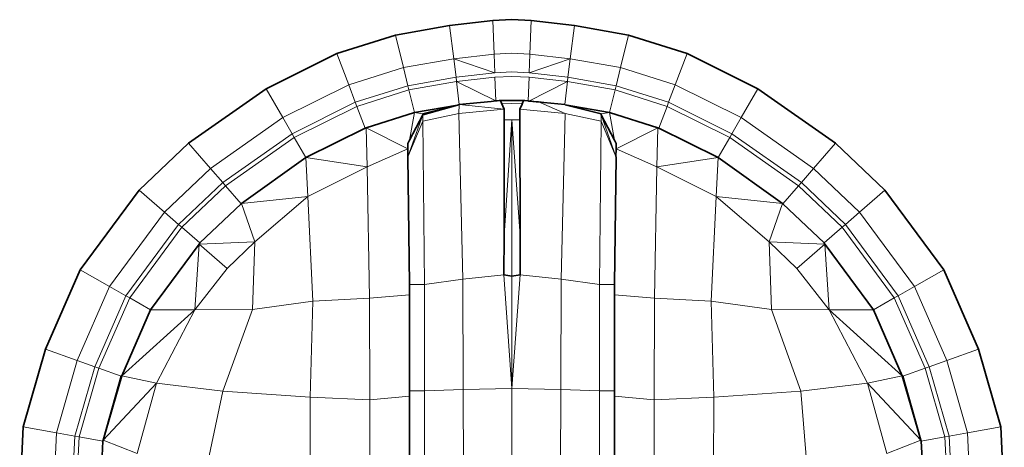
# Model space of a CAD drawing. Header units: inches. Extents: x 0 to 12.9, y 0 to 8.3.
# Tile 21 of 33: x 4.9486 to 5.1575, y 6.4944 to 6.5851. Entities that reach past the tile are written whole.
import ezdxf

# ---------------------------------------------------------------- set-up
doc = ezdxf.new("R2010")
doc.units = ezdxf.units.IN
doc.header["$MEASUREMENT"] = 0

# ---------------------------------------------------------------- blocks, each defined once
blk = doc.blocks.new('MODEL_0')
at = {"lineweight": 0}
for p, q in [((5.03978, 6.5839), (5.02834, 6.58189)), ((5.02834, 6.58189), (5.03978, 6.5839)), ((5.04897, 6.58499), (5.03978, 6.5839)), ((5.03978, 6.5839), (5.04897, 6.58499)), ((5.03978, 6.5839), (5.04069, 6.57684)), ((5.04069, 6.57684), (5.03978, 6.5839)), ((5.05306, 6.58515), (5.04897, 6.58499)), ((5.04897, 6.58499), (5.04926, 6.57785)), ((5.05715, 6.58499), (5.05306, 6.58515)), ((5.05687, 6.57785), (5.05715, 6.58499)), ((5.06633, 6.5839), (5.05715, 6.58499)), ((5.05715, 6.58499), (5.06633, 6.5839)), ((5.06543, 6.57684), (5.06633, 6.5839)), ((5.06633, 6.5839), (5.06543, 6.57684)), ((5.07778, 6.58189), (5.06633, 6.5839)), ((5.06633, 6.5839), (5.07778, 6.58189)), ((5.02834, 6.58189), (5.01589, 6.57795)), ((5.01589, 6.57795), (5.02834, 6.58189)), ((5.02834, 6.58189), (5.03002, 6.57497)), ((5.03002, 6.57497), (5.02834, 6.58189)), ((5.0761, 6.57497), (5.07778, 6.58189)), ((5.07778, 6.58189), (5.0761, 6.57497)), ((5.09022, 6.57795), (5.07778, 6.58189)), ((5.07778, 6.58189), (5.09022, 6.57795)), ((5.01589, 6.57795), (5.00089, 6.5705)), ((5.00089, 6.5705), (5.01589, 6.57795)), ((5.01589, 6.57795), (5.01842, 6.57129)), ((5.01842, 6.57129), (5.01589, 6.57795)), ((5.04069, 6.57684), (5.04926, 6.57785)), ((5.04926, 6.57785), (5.04069, 6.57684)), ((5.04926, 6.57785), (5.0494, 6.5739)), ((5.05671, 6.5739), (5.05687, 6.57785)), ((5.05687, 6.57785), (5.06543, 6.57684)), ((5.06543, 6.57684), (5.05687, 6.57785)), ((5.0877, 6.57129), (5.09022, 6.57795)), ((5.09022, 6.57795), (5.0877, 6.57129)), ((5.10523, 6.5705), (5.09022, 6.57795)), ((5.09022, 6.57795), (5.10523, 6.5705)), ((5.03002, 6.57497), (5.04069, 6.57684)), ((5.04069, 6.57684), (5.03002, 6.57497)), ((5.04069, 6.57684), (5.04119, 6.57293)), ((5.04119, 6.57293), (5.04069, 6.57684)), ((5.04069, 6.57684), (5.0494, 6.5739)), ((5.0494, 6.5739), (5.04069, 6.57684)), ((5.05671, 6.5739), (5.06543, 6.57684)), ((5.06543, 6.57684), (5.05671, 6.5739)), ((5.06493, 6.57293), (5.06543, 6.57684)), ((5.06543, 6.57684), (5.06493, 6.57293)), ((5.06543, 6.57684), (5.0761, 6.57497)), ((5.0761, 6.57497), (5.06543, 6.57684)), ((5.01842, 6.57129), (5.03002, 6.57497)), ((5.03002, 6.57497), (5.01842, 6.57129)), ((5.03002, 6.57497), (5.03096, 6.57113)), ((5.03096, 6.57113), (5.03002, 6.57497)), ((5.0494, 6.5739), (5.04119, 6.57293)), ((5.06493, 6.57293), (5.05671, 6.5739)), ((5.07517, 6.57113), (5.0761, 6.57497)), ((5.0761, 6.57497), (5.07517, 6.57113)), ((5.0761, 6.57497), (5.0877, 6.57129)), ((5.0877, 6.57129), (5.0761, 6.57497)), ((5.00444, 6.56435), (5.01842, 6.57129)), ((5.01842, 6.57129), (5.00444, 6.56435)), ((5.01842, 6.57129), (5.01982, 6.56761)), ((5.01982, 6.56761), (5.01842, 6.57129)), ((5.03096, 6.57113), (5.04119, 6.57293)), ((5.04119, 6.57293), (5.03096, 6.57113)), ((5.03117, 6.57023), (5.0413, 6.57201)), ((5.0413, 6.57201), (5.03117, 6.57023)), ((5.04119, 6.57293), (5.0413, 6.57201)), ((5.0413, 6.57201), (5.04945, 6.57297)), ((5.0413, 6.57201), (5.04187, 6.56712)), ((5.04187, 6.56712), (5.0413, 6.57201)), ((5.0413, 6.57201), (5.04963, 6.5679)), ((5.04963, 6.5679), (5.0413, 6.57201)), ((5.04945, 6.57297), (5.04963, 6.5679)), ((5.05648, 6.5679), (5.05668, 6.57297)), ((5.06482, 6.57201), (5.05664, 6.56788)), ((5.05664, 6.56788), (5.06482, 6.57201)), ((5.05668, 6.57297), (5.06482, 6.57201)), ((5.06425, 6.56712), (5.06482, 6.57201)), ((5.06482, 6.57201), (5.06425, 6.56712)), ((5.06482, 6.57201), (5.06493, 6.57293)), ((5.06482, 6.57201), (5.07495, 6.57023)), ((5.07495, 6.57023), (5.06482, 6.57201)), ((5.06493, 6.57293), (5.07517, 6.57113)), ((5.07517, 6.57113), (5.06493, 6.57293)), ((5.08629, 6.56761), (5.0877, 6.57129)), ((5.0877, 6.57129), (5.08629, 6.56761)), ((5.0877, 6.57129), (5.10169, 6.56435)), ((5.10169, 6.56435), (5.0877, 6.57129)), ((5.00089, 6.5705), (4.98442, 6.55891)), ((4.98442, 6.55891), (5.00089, 6.5705)), ((5.00089, 6.5705), (5.00444, 6.56435)), ((5.00444, 6.56435), (5.00089, 6.5705)), ((5.01982, 6.56761), (5.03096, 6.57113)), ((5.03096, 6.57113), (5.01982, 6.56761)), ((5.02015, 6.56674), (5.03117, 6.57023)), ((5.03117, 6.57023), (5.02015, 6.56674)), ((5.03096, 6.57113), (5.03117, 6.57023)), ((5.03117, 6.57023), (5.03096, 6.57113)), ((5.03117, 6.57023), (5.03237, 6.56543)), ((5.03237, 6.56543), (5.03117, 6.57023)), ((5.07375, 6.56543), (5.07495, 6.57023)), ((5.07495, 6.57023), (5.07375, 6.56543)), ((5.07495, 6.57023), (5.07517, 6.57113)), ((5.07517, 6.57113), (5.07495, 6.57023)), ((5.07495, 6.57023), (5.08597, 6.56674)), ((5.08597, 6.56674), (5.07495, 6.57023)), ((5.07517, 6.57113), (5.08629, 6.56761)), ((5.08629, 6.56761), (5.07517, 6.57113)), ((5.10169, 6.56435), (5.10523, 6.5705)), ((5.10523, 6.5705), (5.10169, 6.56435)), ((5.1217, 6.55891), (5.10523, 6.5705)), ((5.10523, 6.5705), (5.1217, 6.55891)), ((5.0064, 6.56094), (5.01982, 6.56761)), ((5.01982, 6.56761), (5.0064, 6.56094)), ((5.01982, 6.56761), (5.02015, 6.56674)), ((5.02015, 6.56674), (5.01982, 6.56761)), ((5.04187, 6.56712), (5.0415, 6.56701)), ((5.04179, 6.56524), (5.04187, 6.56712)), ((5.04187, 6.56712), (5.04862, 6.5678)), ((5.04862, 6.5678), (5.04187, 6.56712)), ((5.04187, 6.56712), (5.05139, 6.56613)), ((5.05139, 6.56613), (5.04187, 6.56712)), ((5.04862, 6.5678), (5.04963, 6.5679)), ((5.04963, 6.5679), (5.04862, 6.5678)), ((5.04963, 6.5679), (5.04973, 6.56791)), ((5.04973, 6.56791), (5.04992, 6.56793)), ((5.04992, 6.56793), (5.05036, 6.56798)), ((5.05036, 6.56798), (5.05061, 6.56799)), ((5.05061, 6.56799), (5.05084, 6.56743)), ((5.05084, 6.56743), (5.05139, 6.56613)), ((5.05473, 6.56613), (5.05519, 6.56723)), ((5.05519, 6.56723), (5.05528, 6.56743)), ((5.05528, 6.56743), (5.05551, 6.568)), ((5.05551, 6.568), (5.05563, 6.56799)), ((5.05563, 6.56799), (5.05576, 6.56798)), ((5.05576, 6.56798), (5.05648, 6.5679)), ((5.05648, 6.5679), (5.05664, 6.56788)), ((5.05664, 6.56788), (5.05648, 6.5679)), ((5.05664, 6.56788), (5.05698, 6.56785)), ((5.05698, 6.56785), (5.05664, 6.56788)), ((5.05698, 6.56785), (5.05719, 6.56783)), ((5.05719, 6.56783), (5.05698, 6.56785)), ((5.05719, 6.56783), (5.05749, 6.5678)), ((5.05749, 6.5678), (5.05719, 6.56783)), ((5.05749, 6.5678), (5.05772, 6.56777)), ((5.05772, 6.56777), (5.05749, 6.5678)), ((5.05772, 6.56777), (5.05816, 6.56773)), ((5.05816, 6.56773), (5.05772, 6.56777)), ((5.05816, 6.56773), (5.05867, 6.56768)), ((5.05867, 6.56768), (5.05816, 6.56773)), ((5.05867, 6.56768), (5.06433, 6.56524)), ((5.05985, 6.56756), (5.05867, 6.56768)), ((5.06425, 6.56712), (5.05985, 6.56756)), ((5.06437, 6.56709), (5.06425, 6.56712)), ((5.08597, 6.56674), (5.08629, 6.56761)), ((5.08629, 6.56761), (5.08597, 6.56674)), ((5.08629, 6.56761), (5.09971, 6.56094)), ((5.09971, 6.56094), (5.08629, 6.56761)), ((5.00687, 6.56014), (5.02015, 6.56674)), ((5.02015, 6.56674), (5.00687, 6.56014)), ((5.02015, 6.56674), (5.02191, 6.56211)), ((5.02191, 6.56211), (5.02015, 6.56674)), ((5.03237, 6.56543), (5.02211, 6.56221)), ((5.02211, 6.56221), (5.03237, 6.56543)), ((5.03237, 6.56543), (5.03131, 6.55955)), ((5.03237, 6.56543), (5.0415, 6.56701)), ((5.0415, 6.56701), (5.03237, 6.56543)), ((5.03412, 6.56519), (5.03237, 6.56543)), ((5.0415, 6.56701), (5.03412, 6.56519)), ((5.03412, 6.56359), (5.04179, 6.56524)), ((5.04179, 6.56524), (5.05139, 6.56613)), ((5.05139, 6.56613), (5.04179, 6.56524)), ((5.04264, 6.53007), (5.04179, 6.56524)), ((5.04179, 6.56524), (5.04264, 6.53007)), ((5.05139, 6.56613), (5.05139, 6.56401)), ((5.05473, 6.56387), (5.05473, 6.56613)), ((5.05473, 6.56613), (5.06433, 6.56524)), ((5.06433, 6.56524), (5.05473, 6.56613)), ((5.06433, 6.56524), (5.06349, 6.53007)), ((5.06349, 6.53007), (5.06433, 6.56524)), ((5.06433, 6.56524), (5.072, 6.56359)), ((5.072, 6.56519), (5.06437, 6.56709)), ((5.06437, 6.56709), (5.07375, 6.56543)), ((5.07375, 6.56543), (5.06437, 6.56709)), ((5.07375, 6.56543), (5.072, 6.56519)), ((5.08401, 6.56221), (5.07375, 6.56543)), ((5.07375, 6.56543), (5.08401, 6.56221)), ((5.0748, 6.55957), (5.07375, 6.56543)), ((5.08421, 6.56211), (5.08597, 6.56674)), ((5.08597, 6.56674), (5.08421, 6.56211)), ((5.08597, 6.56674), (5.09926, 6.56014)), ((5.09926, 6.56014), (5.08597, 6.56674)), ((4.98909, 6.55355), (5.00444, 6.56435)), ((5.00444, 6.56435), (4.98909, 6.55355)), ((5.00444, 6.56435), (5.0064, 6.56094)), ((5.0064, 6.56094), (5.00444, 6.56435)), ((5.03099, 6.55601), (5.03412, 6.56498)), ((5.03412, 6.56498), (5.03099, 6.55601)), ((5.03099, 6.55601), (5.03412, 6.56359)), ((5.03412, 6.56359), (5.03099, 6.55601)), ((5.03131, 6.55955), (5.03412, 6.56498)), ((5.03412, 6.56498), (5.03412, 6.56359)), ((5.03453, 6.52896), (5.03412, 6.56359)), ((5.03412, 6.56359), (5.03453, 6.52896)), ((5.05139, 6.56387), (5.05137, 6.53932)), ((5.05137, 6.53932), (5.05306, 6.56387)), ((5.05306, 6.56387), (5.05137, 6.53932)), ((5.05137, 6.53932), (5.05139, 6.56387)), ((5.05139, 6.56401), (5.05139, 6.56387)), ((5.05139, 6.56387), (5.05306, 6.56387)), ((5.05306, 6.53068), (5.05306, 6.56387)), ((5.05306, 6.56387), (5.05476, 6.53932)), ((5.05306, 6.56387), (5.05306, 6.53068)), ((5.05476, 6.53932), (5.05306, 6.56387)), ((5.05306, 6.56387), (5.05473, 6.56387)), ((5.05476, 6.53932), (5.05473, 6.56387)), ((5.05473, 6.56387), (5.05476, 6.53932)), ((5.072, 6.56359), (5.07159, 6.52896)), ((5.07159, 6.52896), (5.072, 6.56359)), ((5.072, 6.56359), (5.072, 6.56498)), ((5.072, 6.56498), (5.07509, 6.55614)), ((5.07509, 6.55614), (5.072, 6.56498)), ((5.072, 6.56498), (5.0748, 6.55957)), ((5.072, 6.56359), (5.07509, 6.55614)), ((5.07509, 6.55614), (5.072, 6.56359)), ((5.09971, 6.56094), (5.10169, 6.56435)), ((5.10169, 6.56435), (5.09971, 6.56094)), ((5.10169, 6.56435), (5.11704, 6.55355)), ((5.11704, 6.55355), (5.10169, 6.56435)), ((4.99169, 6.55058), (5.0064, 6.56094)), ((5.0064, 6.56094), (4.99169, 6.55058)), ((5.0064, 6.56094), (5.00687, 6.56014)), ((5.00687, 6.56014), (5.0064, 6.56094)), ((5.0093, 6.5559), (5.02191, 6.56211)), ((5.02191, 6.56211), (5.0093, 6.5559)), ((5.02191, 6.56211), (5.02211, 6.56221)), ((5.02211, 6.56221), (5.02191, 6.56211)), ((5.02233, 6.55389), (5.02211, 6.56221)), ((5.02211, 6.56221), (5.03099, 6.55773)), ((5.02211, 6.56221), (5.02233, 6.55389)), ((5.03099, 6.55773), (5.02211, 6.56221)), ((5.07514, 6.55773), (5.08401, 6.56221)), ((5.08401, 6.56221), (5.07514, 6.55773)), ((5.08401, 6.56221), (5.08379, 6.55389)), ((5.08379, 6.55389), (5.08401, 6.56221)), ((5.08401, 6.56221), (5.08421, 6.56211)), ((5.08421, 6.56211), (5.08401, 6.56221)), ((5.08421, 6.56211), (5.09682, 6.5559)), ((5.09682, 6.5559), (5.08421, 6.56211)), ((5.09926, 6.56014), (5.09971, 6.56094)), ((5.09971, 6.56094), (5.09926, 6.56014)), ((5.09971, 6.56094), (5.11445, 6.55058)), ((5.11445, 6.55058), (5.09971, 6.56094)), ((4.98442, 6.55891), (4.97397, 6.54899)), ((4.97397, 6.54899), (4.98442, 6.55891)), ((4.98442, 6.55891), (4.98909, 6.55355)), ((4.98909, 6.55355), (4.98442, 6.55891)), ((4.99227, 6.54988), (5.00687, 6.56014)), ((5.00687, 6.56014), (4.99227, 6.54988)), ((5.00687, 6.56014), (5.0093, 6.5559)), ((5.0093, 6.5559), (5.00687, 6.56014)), ((5.03131, 6.55955), (5.03098, 6.55888)), ((5.03098, 6.55888), (5.03131, 6.55955)), ((5.03098, 6.55888), (5.03099, 6.55773)), ((5.03099, 6.55773), (5.03098, 6.55888)), ((5.07514, 6.55888), (5.0748, 6.55957)), ((5.0748, 6.55957), (5.07514, 6.55888)), ((5.07514, 6.55773), (5.07514, 6.55888)), ((5.07514, 6.55888), (5.07514, 6.55773)), ((5.09682, 6.5559), (5.09926, 6.56014)), ((5.09926, 6.56014), (5.09682, 6.5559)), ((5.09926, 6.56014), (5.11384, 6.54988)), ((5.11384, 6.54988), (5.09926, 6.56014)), ((5.11704, 6.55355), (5.1217, 6.55891)), ((5.1217, 6.55891), (5.11704, 6.55355)), ((5.13215, 6.54899), (5.1217, 6.55891)), ((5.1217, 6.55891), (5.13215, 6.54899)), ((5.02233, 6.55389), (5.03099, 6.55773)), ((5.03099, 6.55773), (5.02233, 6.55389)), ((5.03099, 6.55773), (5.03099, 6.55601)), ((5.03099, 6.55601), (5.03099, 6.55773)), ((5.07509, 6.55614), (5.07514, 6.55773)), ((5.07514, 6.55773), (5.07509, 6.55614)), ((5.07514, 6.55773), (5.08379, 6.55389)), ((5.08379, 6.55389), (5.07514, 6.55773)), ((5.0093, 6.5559), (4.9957, 6.54616)), ((4.9957, 6.54616), (5.0093, 6.5559)), ((5.00976, 6.54764), (5.0093, 6.5559)), ((5.0093, 6.5559), (5.02233, 6.55389)), ((5.0093, 6.5559), (5.00976, 6.54764)), ((5.02233, 6.55389), (5.0093, 6.5559)), ((5.03099, 6.55601), (5.03131, 6.52896)), ((5.03131, 6.52896), (5.03099, 6.55601)), ((5.07481, 6.52896), (5.07513, 6.55601)), ((5.07513, 6.55601), (5.07481, 6.52896)), ((5.07513, 6.55601), (5.07509, 6.55614)), ((5.07509, 6.55614), (5.07513, 6.55601)), ((5.08379, 6.55389), (5.09682, 6.5559)), ((5.09682, 6.5559), (5.08379, 6.55389)), ((5.09682, 6.5559), (5.09637, 6.54764)), ((5.09637, 6.54764), (5.09682, 6.5559)), ((5.11043, 6.54616), (5.09682, 6.5559)), ((5.09682, 6.5559), (5.11043, 6.54616)), ((4.97935, 6.54431), (4.98909, 6.55355)), ((4.98909, 6.55355), (4.97935, 6.54431)), ((4.98909, 6.55355), (4.99169, 6.55058)), ((4.99169, 6.55058), (4.98909, 6.55355)), ((5.00976, 6.54764), (5.02233, 6.55389)), ((5.02233, 6.55389), (5.00976, 6.54764)), ((5.02284, 6.52606), (5.02233, 6.55389)), ((5.02233, 6.55389), (5.02284, 6.52606)), ((5.08379, 6.55389), (5.08328, 6.52606)), ((5.08328, 6.52606), (5.08379, 6.55389)), ((5.08379, 6.55389), (5.09637, 6.54764)), ((5.09637, 6.54764), (5.08379, 6.55389)), ((5.11445, 6.55058), (5.11704, 6.55355)), ((5.11704, 6.55355), (5.11445, 6.55058)), ((5.11704, 6.55355), (5.12678, 6.54431)), ((5.12678, 6.54431), (5.11704, 6.55355)), ((4.98234, 6.5417), (4.99169, 6.55058)), ((4.99169, 6.55058), (4.98234, 6.5417)), ((4.99169, 6.55058), (4.99198, 6.55023)), ((4.99198, 6.55023), (4.99169, 6.55058)), ((5.11384, 6.54988), (5.11445, 6.55058)), ((5.11445, 6.55058), (5.11384, 6.54988)), ((5.11445, 6.55058), (5.12379, 6.5417)), ((5.12379, 6.5417), (5.11445, 6.55058)), ((4.97397, 6.54899), (4.96147, 6.53205)), ((4.96147, 6.53205), (4.97397, 6.54899)), ((4.97397, 6.54899), (4.97935, 6.54431)), ((4.97935, 6.54431), (4.97397, 6.54899)), ((4.98302, 6.5411), (4.99227, 6.54988)), ((4.99227, 6.54988), (4.98302, 6.5411)), ((4.99198, 6.55023), (4.99227, 6.54988)), ((4.99227, 6.54988), (4.99198, 6.55023)), ((4.9956, 6.54607), (4.99227, 6.54988)), ((4.99227, 6.54988), (4.9956, 6.54607)), ((5.11384, 6.54988), (5.11052, 6.54607)), ((5.11052, 6.54607), (5.11384, 6.54988)), ((5.11384, 6.54988), (5.12309, 6.5411)), ((5.12309, 6.5411), (5.11384, 6.54988)), ((5.12678, 6.54431), (5.13215, 6.54899)), ((5.13215, 6.54899), (5.12678, 6.54431)), ((5.14465, 6.53205), (5.13215, 6.54899)), ((5.13215, 6.54899), (5.14465, 6.53205)), ((4.9957, 6.54616), (5.00976, 6.54764)), ((5.00976, 6.54764), (4.9957, 6.54616)), ((4.99852, 6.53797), (5.00976, 6.54764)), ((5.00976, 6.54764), (4.99852, 6.53797)), ((5.01079, 6.52543), (5.00976, 6.54764)), ((5.00976, 6.54764), (5.01079, 6.52543)), ((5.09534, 6.52543), (5.09637, 6.54764)), ((5.09637, 6.54764), (5.09534, 6.52543)), ((5.09637, 6.54764), (5.1076, 6.53797)), ((5.1076, 6.53797), (5.09637, 6.54764)), ((5.09637, 6.54764), (5.11043, 6.54616)), ((5.11043, 6.54616), (5.09637, 6.54764)), ((4.9677, 6.52851), (4.97935, 6.54431)), ((4.97935, 6.54431), (4.9677, 6.52851)), ((4.97935, 6.54431), (4.98234, 6.5417)), ((4.98234, 6.5417), (4.97935, 6.54431)), ((4.98685, 6.53777), (4.9956, 6.54607)), ((4.9956, 6.54607), (4.98685, 6.53777)), ((4.9956, 6.54607), (4.9957, 6.54616)), ((4.9957, 6.54616), (4.9956, 6.54607)), ((4.99852, 6.53797), (4.9957, 6.54616)), ((4.9957, 6.54616), (4.99852, 6.53797)), ((5.11043, 6.54616), (5.1076, 6.53797)), ((5.1076, 6.53797), (5.11043, 6.54616)), ((5.11043, 6.54616), (5.11052, 6.54607)), ((5.11052, 6.54607), (5.11043, 6.54616)), ((5.11052, 6.54607), (5.11928, 6.53777)), ((5.11928, 6.53777), (5.11052, 6.54607)), ((5.12379, 6.5417), (5.12678, 6.54431)), ((5.12678, 6.54431), (5.12379, 6.5417)), ((5.12678, 6.54431), (5.13842, 6.52851)), ((5.13842, 6.52851), (5.12678, 6.54431)), ((4.97115, 6.52655), (4.98234, 6.5417)), ((4.98234, 6.5417), (4.97115, 6.52655)), ((4.97196, 6.5261), (4.98302, 6.5411)), ((4.98302, 6.5411), (4.97196, 6.5261)), ((4.98234, 6.5417), (4.98268, 6.5414)), ((4.98268, 6.5414), (4.98234, 6.5417)), ((4.98268, 6.5414), (4.98302, 6.5411)), ((4.98302, 6.5411), (4.98268, 6.5414)), ((4.98302, 6.5411), (4.98685, 6.53777)), ((4.98685, 6.53777), (4.98302, 6.5411)), ((5.11928, 6.53777), (5.12309, 6.5411)), ((5.12309, 6.5411), (5.11928, 6.53777)), ((5.12309, 6.5411), (5.12379, 6.5417)), ((5.12379, 6.5417), (5.12309, 6.5411)), ((5.12309, 6.5411), (5.13416, 6.5261)), ((5.13416, 6.5261), (5.12309, 6.5411)), ((5.12379, 6.5417), (5.13497, 6.52655)), ((5.13497, 6.52655), (5.12379, 6.5417)), ((4.98667, 6.53753), (4.99852, 6.53797)), ((4.99852, 6.53797), (4.98667, 6.53753)), ((4.99263, 6.53231), (4.99852, 6.53797)), ((4.99852, 6.53797), (4.99263, 6.53231)), ((4.99799, 6.52366), (4.99852, 6.53797)), ((4.99852, 6.53797), (4.99799, 6.52366)), ((5.05137, 6.53932), (5.05136, 6.53098)), ((5.05136, 6.53098), (5.05137, 6.53932)), ((5.05476, 6.53932), (5.05477, 6.53098)), ((5.05477, 6.53098), (5.05476, 6.53932)), ((5.1076, 6.53797), (5.10813, 6.52366)), ((5.10813, 6.52366), (5.1076, 6.53797)), ((5.1076, 6.53797), (5.1135, 6.53231)), ((5.1135, 6.53231), (5.1076, 6.53797)), ((5.1076, 6.53797), (5.11946, 6.53752)), ((5.11946, 6.53752), (5.1076, 6.53797)), ((4.98667, 6.53753), (4.97639, 6.52359)), ((4.97639, 6.52359), (4.98667, 6.53753)), ((4.98578, 6.52359), (4.98667, 6.53753)), ((4.98667, 6.53753), (4.98578, 6.52359)), ((4.98667, 6.53753), (4.98685, 6.53777)), ((4.98685, 6.53777), (4.98667, 6.53753)), ((4.99263, 6.53231), (4.98667, 6.53753)), ((4.98667, 6.53753), (4.99263, 6.53231)), ((5.11946, 6.53752), (5.1135, 6.53231)), ((5.1135, 6.53231), (5.11946, 6.53752)), ((5.11928, 6.53777), (5.11946, 6.53752)), ((5.11946, 6.53752), (5.11928, 6.53777)), ((5.11946, 6.53752), (5.12034, 6.52359)), ((5.11971, 6.53717), (5.11946, 6.53752)), ((5.12034, 6.52359), (5.11946, 6.53752)), ((5.11946, 6.53752), (5.11971, 6.53717)), ((5.12974, 6.52353), (5.11971, 6.53717)), ((5.11971, 6.53717), (5.12974, 6.52353)), ((4.96147, 6.53205), (4.95407, 6.51519)), ((4.95407, 6.51519), (4.96147, 6.53205)), ((4.96147, 6.53205), (4.9677, 6.52851)), ((4.9677, 6.52851), (4.96147, 6.53205)), ((4.98578, 6.52359), (4.99263, 6.53231)), ((4.99263, 6.53231), (4.98578, 6.52359)), ((5.1135, 6.53231), (5.12034, 6.52359)), ((5.12034, 6.52359), (5.1135, 6.53231)), ((5.13842, 6.52851), (5.14465, 6.53205)), ((5.14465, 6.53205), (5.13842, 6.52851)), ((5.15206, 6.51519), (5.14465, 6.53205)), ((5.14465, 6.53205), (5.15206, 6.51519)), ((5.03453, 6.52896), (5.04264, 6.53007)), ((5.04264, 6.53007), (5.03453, 6.52896)), ((5.04264, 6.53007), (5.05136, 6.53098)), ((5.05136, 6.53098), (5.04264, 6.53007)), ((5.04271, 6.50662), (5.04264, 6.53007)), ((5.04264, 6.53007), (5.04271, 6.50662)), ((5.05306, 6.50686), (5.05136, 6.53098)), ((5.05136, 6.53098), (5.05306, 6.53068)), ((5.05136, 6.53098), (5.05306, 6.50686)), ((5.05306, 6.53068), (5.05136, 6.53098)), ((5.05306, 6.50686), (5.05477, 6.53098)), ((5.05477, 6.53098), (5.05306, 6.50686)), ((5.05306, 6.53068), (5.05477, 6.53098)), ((5.05477, 6.53098), (5.05306, 6.53068)), ((5.05306, 6.50686), (5.05306, 6.53068)), ((5.05306, 6.53068), (5.05306, 6.50686)), ((5.05477, 6.53098), (5.06349, 6.53007)), ((5.06349, 6.53007), (5.05477, 6.53098)), ((5.06341, 6.50662), (5.06349, 6.53007)), ((5.06349, 6.53007), (5.06341, 6.50662)), ((5.06349, 6.53007), (5.07159, 6.52896)), ((5.07159, 6.52896), (5.06349, 6.53007)), ((4.9608, 6.5128), (4.9677, 6.52851)), ((4.9677, 6.52851), (4.9608, 6.5128)), ((4.9677, 6.52851), (4.97115, 6.52655)), ((4.97115, 6.52655), (4.9677, 6.52851)), ((5.03131, 6.52677), (5.03131, 6.52896)), ((5.03131, 6.52896), (5.03453, 6.52896)), ((5.03131, 6.52896), (5.03131, 6.52677)), ((5.03453, 6.52896), (5.03131, 6.52896)), ((5.03453, 6.50639), (5.03453, 6.52896)), ((5.03453, 6.52896), (5.03453, 6.50639)), ((5.07159, 6.50639), (5.07159, 6.52896)), ((5.07159, 6.52896), (5.07481, 6.52896)), ((5.07159, 6.52896), (5.07159, 6.50639)), ((5.07481, 6.52896), (5.07159, 6.52896)), ((5.07481, 6.52677), (5.07481, 6.52896)), ((5.07481, 6.52896), (5.07481, 6.52677)), ((5.13497, 6.52655), (5.13842, 6.52851)), ((5.13842, 6.52851), (5.13497, 6.52655)), ((5.13842, 6.52851), (5.14533, 6.5128)), ((5.14533, 6.5128), (5.13842, 6.52851)), ((4.96453, 6.51147), (4.97115, 6.52655)), ((4.97115, 6.52655), (4.96453, 6.51147)), ((4.9654, 6.51116), (4.97196, 6.5261)), ((4.97196, 6.5261), (4.9654, 6.51116)), ((4.97115, 6.52655), (4.97196, 6.5261)), ((4.97196, 6.5261), (4.97115, 6.52655)), ((4.97196, 6.5261), (4.97639, 6.52359)), ((4.97639, 6.52359), (4.97196, 6.5261)), ((4.99799, 6.52366), (5.01079, 6.52543)), ((5.01079, 6.52543), (4.99799, 6.52366)), ((5.01026, 6.50501), (5.01079, 6.52543)), ((5.01079, 6.52543), (5.01026, 6.50501)), ((5.02284, 6.52606), (5.01079, 6.52543)), ((5.01079, 6.52543), (5.02284, 6.52606)), ((5.03131, 6.52677), (5.02284, 6.52606)), ((5.02284, 6.52606), (5.03131, 6.52677)), ((5.0229, 6.50446), (5.02284, 6.52606)), ((5.02284, 6.52606), (5.0229, 6.50446)), ((5.03131, 6.50639), (5.03131, 6.52677)), ((5.03131, 6.52677), (5.03131, 6.50639)), ((5.07481, 6.50639), (5.07481, 6.52677)), ((5.07481, 6.52677), (5.08328, 6.52606)), ((5.08328, 6.52606), (5.07481, 6.52677)), ((5.07481, 6.52677), (5.07481, 6.50639)), ((5.08322, 6.50446), (5.08328, 6.52606)), ((5.08328, 6.52606), (5.08322, 6.50446)), ((5.08328, 6.52606), (5.09534, 6.52543)), ((5.09534, 6.52543), (5.08328, 6.52606)), ((5.09586, 6.50501), (5.09534, 6.52543)), ((5.09534, 6.52543), (5.10813, 6.52366)), ((5.10813, 6.52366), (5.09534, 6.52543)), ((5.09534, 6.52543), (5.09586, 6.50501)), ((5.12974, 6.52353), (5.13416, 6.5261)), ((5.13416, 6.5261), (5.12974, 6.52353)), ((5.13416, 6.5261), (5.13497, 6.52655)), ((5.13497, 6.52655), (5.13416, 6.5261)), ((5.13416, 6.5261), (5.14072, 6.51116)), ((5.14072, 6.51116), (5.13416, 6.5261)), ((5.13497, 6.52655), (5.14159, 6.51147)), ((5.14159, 6.51147), (5.13497, 6.52655)), ((4.97026, 6.50953), (4.98578, 6.52359)), ((4.97639, 6.52359), (4.97026, 6.50953)), ((4.97026, 6.50953), (4.97639, 6.52359)), ((4.98578, 6.52359), (4.97026, 6.50953)), ((4.97639, 6.52359), (4.98578, 6.52359)), ((4.98578, 6.52359), (4.97639, 6.52359)), ((4.97768, 6.508), (4.98578, 6.52359)), ((4.98578, 6.52359), (4.97768, 6.508)), ((4.98578, 6.52359), (4.99799, 6.52366)), ((4.99799, 6.52366), (4.98578, 6.52359)), ((4.99175, 6.50633), (4.99799, 6.52366)), ((4.99799, 6.52366), (4.99175, 6.50633)), ((5.11436, 6.50633), (5.10813, 6.52366)), ((5.10813, 6.52366), (5.12034, 6.52359)), ((5.10813, 6.52366), (5.11436, 6.50633)), ((5.12034, 6.52359), (5.10813, 6.52366)), ((5.13586, 6.50953), (5.12034, 6.52359)), ((5.12034, 6.52359), (5.12974, 6.52353)), ((5.12034, 6.52359), (5.12845, 6.508)), ((5.12845, 6.508), (5.12034, 6.52359)), ((5.12034, 6.52359), (5.13586, 6.50953)), ((5.12974, 6.52353), (5.12034, 6.52359)), ((5.13586, 6.50953), (5.12974, 6.52353)), ((5.12974, 6.52353), (5.13586, 6.50953)), ((4.95407, 6.51519), (4.94935, 6.49874)), ((4.94935, 6.49874), (4.95407, 6.51519)), ((4.95407, 6.51519), (4.9608, 6.5128)), ((4.9608, 6.5128), (4.95407, 6.51519)), ((5.14533, 6.5128), (5.15206, 6.51519)), ((5.15206, 6.51519), (5.14533, 6.5128)), ((5.15677, 6.49874), (5.15206, 6.51519)), ((5.15206, 6.51519), (5.15677, 6.49874)), ((4.9564, 6.49747), (4.9608, 6.5128)), ((4.9608, 6.5128), (4.9564, 6.49747)), ((4.96031, 6.49677), (4.96453, 6.51147)), ((4.96453, 6.51147), (4.96031, 6.49677)), ((4.9608, 6.5128), (4.96453, 6.51147)), ((4.96453, 6.51147), (4.9608, 6.5128)), ((4.96122, 6.4966), (4.9654, 6.51116)), ((4.9654, 6.51116), (4.96122, 6.4966)), ((4.96453, 6.51147), (4.9654, 6.51116)), ((4.9654, 6.51116), (4.96453, 6.51147)), ((4.9654, 6.51116), (4.97018, 6.50947)), ((4.97018, 6.50947), (4.9654, 6.51116)), ((5.13594, 6.50947), (5.14072, 6.51116)), ((5.14072, 6.51116), (5.13594, 6.50947)), ((5.14072, 6.51116), (5.14159, 6.51147)), ((5.14159, 6.51147), (5.14072, 6.51116)), ((5.14072, 6.51116), (5.1449, 6.4966)), ((5.1449, 6.4966), (5.14072, 6.51116)), ((5.14159, 6.51147), (5.14533, 6.5128)), ((5.14533, 6.5128), (5.14159, 6.51147)), ((5.14159, 6.51147), (5.14581, 6.49677)), ((5.14581, 6.49677), (5.14159, 6.51147)), ((5.14533, 6.5128), (5.14972, 6.49747)), ((5.14972, 6.49747), (5.14533, 6.5128)), ((4.96632, 6.49587), (4.97026, 6.50953)), ((4.97018, 6.50947), (4.96632, 6.49587)), ((4.97026, 6.50953), (4.97018, 6.50947)), ((4.97768, 6.508), (4.97026, 6.50953)), ((4.97026, 6.50953), (4.97768, 6.508)), ((5.12845, 6.508), (5.13586, 6.50953)), ((5.13586, 6.50953), (5.12845, 6.508)), ((5.13586, 6.50953), (5.13981, 6.49587)), ((5.13594, 6.50947), (5.13586, 6.50953)), ((5.13981, 6.49587), (5.13594, 6.50947)), ((4.96632, 6.49587), (4.97768, 6.508)), ((4.97768, 6.508), (4.96632, 6.49587)), ((4.97358, 6.49306), (4.97768, 6.508)), ((4.97768, 6.508), (4.97358, 6.49306)), ((4.99175, 6.50633), (4.97768, 6.508)), ((4.97768, 6.508), (4.99175, 6.50633)), ((5.04271, 6.50662), (5.03453, 6.50639)), ((5.03453, 6.50639), (5.04271, 6.50662)), ((5.05306, 6.50686), (5.04271, 6.50662)), ((5.04271, 6.50662), (5.05306, 6.50686)), ((5.04278, 6.48623), (5.04271, 6.50662)), ((5.04271, 6.50662), (5.04278, 6.48623)), ((5.06341, 6.50662), (5.05306, 6.50686)), ((5.05306, 6.50686), (5.06341, 6.50662)), ((5.05306, 6.48624), (5.05306, 6.50686)), ((5.05306, 6.50686), (5.05306, 6.48624)), ((5.06341, 6.50662), (5.06333, 6.48623)), ((5.06333, 6.48623), (5.06341, 6.50662)), ((5.07159, 6.50639), (5.06341, 6.50662)), ((5.06341, 6.50662), (5.07159, 6.50639)), ((5.11436, 6.50633), (5.12845, 6.508)), ((5.12845, 6.508), (5.11436, 6.50633)), ((5.13981, 6.49587), (5.12845, 6.508)), ((5.12845, 6.508), (5.13981, 6.49587)), ((5.13255, 6.49306), (5.12845, 6.508)), ((5.12845, 6.508), (5.13255, 6.49306)), ((4.9883, 6.49022), (4.99175, 6.50633)), ((4.99175, 6.50633), (4.9883, 6.49022)), ((4.99175, 6.50633), (5.01026, 6.50501)), ((5.01026, 6.50501), (4.99175, 6.50633)), ((5.0229, 6.50446), (5.01026, 6.50501)), ((5.01026, 6.50501), (5.01028, 6.48634)), ((5.01028, 6.48634), (5.01026, 6.50501)), ((5.01026, 6.50501), (5.0229, 6.50446)), ((5.03131, 6.50523), (5.0229, 6.50446)), ((5.0229, 6.50446), (5.03131, 6.50523)), ((5.0229, 6.48572), (5.0229, 6.50446)), ((5.0229, 6.50446), (5.0229, 6.48572)), ((5.03453, 6.50639), (5.03131, 6.50639)), ((5.03131, 6.50639), (5.03131, 6.50523)), ((5.03131, 6.50523), (5.03131, 6.50639)), ((5.03131, 6.50639), (5.03453, 6.50639)), ((5.03131, 6.48623), (5.03131, 6.50523)), ((5.03131, 6.50523), (5.03131, 6.48623)), ((5.03453, 6.48623), (5.03453, 6.50639)), ((5.03453, 6.50639), (5.03453, 6.48623)), ((5.07481, 6.50639), (5.07159, 6.50639)), ((5.07159, 6.50639), (5.07159, 6.48623)), ((5.07159, 6.48623), (5.07159, 6.50639)), ((5.07159, 6.50639), (5.07481, 6.50639)), ((5.07481, 6.50523), (5.07481, 6.50639)), ((5.07481, 6.50639), (5.07481, 6.50523)), ((5.08322, 6.50446), (5.07481, 6.50523)), ((5.07481, 6.50523), (5.07481, 6.48623)), ((5.09586, 6.50501), (5.08322, 6.50446)), ((5.08322, 6.50446), (5.09586, 6.50501)), ((5.08322, 6.48572), (5.08322, 6.50446)), ((5.09584, 6.48634), (5.09586, 6.50501)), ((5.09586, 6.50501), (5.09584, 6.48634)), ((5.11436, 6.50633), (5.09586, 6.50501)), ((5.09586, 6.50501), (5.11436, 6.50633)), ((5.11566, 6.48984), (5.11436, 6.50633)), ((5.11436, 6.50633), (5.11566, 6.48984)), ((4.94935, 6.49874), (4.94862, 6.48246)), ((4.94862, 6.48246), (4.94935, 6.49874)), ((4.94935, 6.49874), (4.9564, 6.49747)), ((4.9564, 6.49747), (4.94935, 6.49874)), ((5.14972, 6.49747), (5.15677, 6.49874)), ((5.15677, 6.49874), (5.14972, 6.49747)), ((5.1575, 6.48246), (5.15677, 6.49874)), ((5.15677, 6.49874), (5.1575, 6.48246)), ((4.95572, 6.4823), (4.9564, 6.49747)), ((4.9564, 6.49747), (4.95572, 6.4823)), ((4.9564, 6.49747), (4.96031, 6.49677)), ((4.96031, 6.49677), (4.9564, 6.49747)), ((4.95966, 6.48221), (4.96031, 6.49677)), ((4.96031, 6.49677), (4.95966, 6.48221)), ((4.96031, 6.49677), (4.96122, 6.4966)), ((4.96122, 6.4966), (4.96031, 6.49677)), ((4.96058, 6.4822), (4.96122, 6.4966)), ((4.96122, 6.4966), (4.96058, 6.4822)), ((4.96623, 6.4957), (4.96122, 6.4966)), ((4.96122, 6.4966), (4.96623, 6.4957)), ((5.1449, 6.4966), (5.13989, 6.4957)), ((5.13989, 6.4957), (5.1449, 6.4966)), ((5.1449, 6.4966), (5.14581, 6.49677)), ((5.14581, 6.49677), (5.1449, 6.4966)), ((5.1449, 6.4966), (5.14554, 6.4822)), ((5.14554, 6.4822), (5.1449, 6.4966)), ((5.14581, 6.49677), (5.14972, 6.49747)), ((5.14972, 6.49747), (5.14581, 6.49677)), ((5.14581, 6.49677), (5.14646, 6.48221)), ((5.14646, 6.48221), (5.14581, 6.49677)), ((5.14972, 6.49747), (5.1504, 6.4823)), ((5.1504, 6.4823), (5.14972, 6.49747)), ((4.96586, 6.48738), (4.96623, 6.4957)), ((4.96623, 6.4957), (4.96586, 6.48738)), ((4.96632, 6.49587), (4.96623, 6.4957)), ((4.96623, 6.4957), (4.96631, 6.49578)), ((4.96631, 6.49578), (4.96632, 6.49587)), ((4.97358, 6.49306), (4.96632, 6.49587)), ((4.96632, 6.49587), (4.97358, 6.49306)), ((5.13255, 6.49306), (5.13981, 6.49587)), ((5.13981, 6.49587), (5.13255, 6.49306)), ((5.13989, 6.4957), (5.13981, 6.49587)), ((5.13981, 6.49587), (5.13989, 6.4957)), ((5.13989, 6.4957), (5.14053, 6.48219)), ((5.14053, 6.48219), (5.13989, 6.4957))]:
    blk.add_line(p, q, dxfattribs=at).dxf.unprotected_set("ltscale", 0)
at = {"lineweight": 35}
for p, q in [((5.02834, 6.58189), (5.03978, 6.5839)), ((5.03978, 6.5839), (5.04897, 6.58499)), ((5.04897, 6.58499), (5.05306, 6.58515)), ((5.05306, 6.58515), (5.05715, 6.58499)), ((5.05715, 6.58499), (5.06633, 6.5839)), ((5.06633, 6.5839), (5.07778, 6.58189)), ((5.01589, 6.57795), (5.02834, 6.58189)), ((5.07778, 6.58189), (5.09022, 6.57795)), ((5.00089, 6.5705), (5.01589, 6.57795)), ((5.09022, 6.57795), (5.10523, 6.5705)), ((4.98442, 6.55891), (5.00089, 6.5705)), ((5.10523, 6.5705), (5.1217, 6.55891)), ((5.04187, 6.56712), (5.0415, 6.56701)), ((5.04187, 6.56712), (5.04862, 6.5678)), ((5.04963, 6.5679), (5.04862, 6.5678)), ((5.04973, 6.56791), (5.04963, 6.5679)), ((5.04992, 6.56793), (5.04973, 6.56791)), ((5.04992, 6.56793), (5.05036, 6.56798)), ((5.05049, 6.56799), (5.05036, 6.56798)), ((5.05036, 6.56798), (5.05061, 6.56799)), ((5.05061, 6.56799), (5.05049, 6.56799)), ((5.05061, 6.56799), (5.05123, 6.568)), ((5.05061, 6.56799), (5.05084, 6.56743)), ((5.05084, 6.56743), (5.05139, 6.56613)), ((5.05213, 6.568), (5.05123, 6.568)), ((5.05213, 6.568), (5.05306, 6.56801)), ((5.05306, 6.56801), (5.054, 6.568)), ((5.054, 6.568), (5.05551, 6.568)), ((5.05473, 6.56613), (5.05519, 6.56723)), ((5.05519, 6.56723), (5.05528, 6.56743)), ((5.05528, 6.56743), (5.05551, 6.568)), ((5.05551, 6.568), (5.05563, 6.56799)), ((5.05551, 6.568), (5.05576, 6.56798)), ((5.05563, 6.56799), (5.05576, 6.56798)), ((5.05576, 6.56798), (5.05648, 6.5679)), ((5.05648, 6.5679), (5.05664, 6.56788)), ((5.05664, 6.56788), (5.05698, 6.56785)), ((5.05698, 6.56785), (5.05719, 6.56783)), ((5.05749, 6.5678), (5.05719, 6.56783)), ((5.05772, 6.56777), (5.05749, 6.5678)), ((5.05816, 6.56773), (5.05772, 6.56777)), ((5.05816, 6.56773), (5.05867, 6.56768)), ((5.05867, 6.56768), (5.05985, 6.56756)), ((5.05985, 6.56756), (5.06425, 6.56712)), ((5.06437, 6.56709), (5.06425, 6.56712)), ((5.03237, 6.56543), (5.02211, 6.56221)), ((5.0415, 6.56701), (5.03237, 6.56543)), ((5.03412, 6.56519), (5.0415, 6.56701)), ((5.0415, 6.56701), (5.03412, 6.56498)), ((5.03412, 6.56498), (5.03412, 6.56519)), ((5.05139, 6.56613), (5.05139, 6.56401)), ((5.05473, 6.56387), (5.05473, 6.56613)), ((5.072, 6.56519), (5.06437, 6.56709)), ((5.07375, 6.56543), (5.06437, 6.56709)), ((5.072, 6.56519), (5.072, 6.56498)), ((5.08401, 6.56221), (5.07375, 6.56543)), ((5.03131, 6.55955), (5.03412, 6.56498)), ((5.05139, 6.56387), (5.05137, 6.53932)), ((5.05139, 6.56401), (5.05139, 6.56387)), ((5.05476, 6.53932), (5.05473, 6.56387)), ((5.072, 6.56498), (5.0748, 6.55957)), ((5.02191, 6.56211), (5.0093, 6.5559)), ((5.02211, 6.56221), (5.02191, 6.56211)), ((5.08421, 6.56211), (5.08401, 6.56221)), ((5.09682, 6.5559), (5.08421, 6.56211)), ((4.97397, 6.54899), (4.98442, 6.55891)), ((5.03098, 6.55888), (5.03131, 6.55955)), ((5.03098, 6.55888), (5.03099, 6.55773)), ((5.0748, 6.55957), (5.07514, 6.55888)), ((5.07514, 6.55773), (5.07514, 6.55888)), ((5.13215, 6.54899), (5.1217, 6.55891)), ((5.03099, 6.55773), (5.03099, 6.55601)), ((5.07509, 6.55614), (5.07514, 6.55773)), ((5.0093, 6.5559), (4.9957, 6.54616)), ((5.03099, 6.55601), (5.03131, 6.52896)), ((5.07481, 6.52896), (5.07513, 6.55601)), ((5.07513, 6.55601), (5.07509, 6.55614)), ((5.11043, 6.54616), (5.09682, 6.5559)), ((4.96147, 6.53205), (4.97397, 6.54899)), ((5.14465, 6.53205), (5.13215, 6.54899)), ((4.98685, 6.53777), (4.9956, 6.54607)), ((4.9957, 6.54616), (4.9956, 6.54607)), ((5.11052, 6.54607), (5.11043, 6.54616)), ((5.11052, 6.54607), (5.11928, 6.53777)), ((5.05137, 6.53932), (5.05136, 6.53098)), ((5.05477, 6.53098), (5.05476, 6.53932)), ((4.97639, 6.52359), (4.98667, 6.53753)), ((4.98667, 6.53753), (4.98685, 6.53777)), ((5.11928, 6.53777), (5.11946, 6.53752)), ((5.11971, 6.53717), (5.11946, 6.53752)), ((5.11971, 6.53717), (5.12974, 6.52353)), ((4.95407, 6.51519), (4.96147, 6.53205)), ((5.15206, 6.51519), (5.14465, 6.53205)), ((5.05136, 6.53098), (5.05306, 6.53068)), ((5.05306, 6.53068), (5.05477, 6.53098)), ((5.03131, 6.52896), (5.03131, 6.52677)), ((5.07481, 6.52677), (5.07481, 6.52896)), ((5.03131, 6.52677), (5.03131, 6.50639)), ((5.07481, 6.50639), (5.07481, 6.52677)), ((4.97639, 6.52359), (4.97026, 6.50953)), ((5.13586, 6.50953), (5.12974, 6.52353)), ((4.94935, 6.49874), (4.95407, 6.51519)), ((5.15677, 6.49874), (5.15206, 6.51519)), ((4.97026, 6.50953), (4.96632, 6.49587)), ((4.96632, 6.49587), (4.97018, 6.50947)), ((4.97018, 6.50947), (4.97026, 6.50953)), ((5.13981, 6.49587), (5.13586, 6.50953)), ((5.13586, 6.50953), (5.13594, 6.50947)), ((5.13981, 6.49587), (5.13594, 6.50947)), ((5.03131, 6.50639), (5.03131, 6.50523)), ((5.03131, 6.50523), (5.03131, 6.48623)), ((5.07481, 6.50523), (5.07481, 6.50639)), ((5.07481, 6.48623), (5.07481, 6.50523)), ((4.94935, 6.49874), (4.94862, 6.48246)), ((5.1575, 6.48246), (5.15677, 6.49874)), ((4.96586, 6.48738), (4.96623, 6.4957)), ((4.96632, 6.49587), (4.96623, 6.4957)), ((4.96623, 6.4957), (4.96631, 6.49578)), ((4.96631, 6.49578), (4.96632, 6.49587)), ((5.13989, 6.4957), (5.13981, 6.49587)), ((5.13989, 6.4957), (5.14053, 6.48219))]:
    blk.add_line(p, q, dxfattribs=at)
at = {"lineweight": 15}
for p, q in [((5.04069, 6.57684), (5.04926, 6.57785)), ((5.04926, 6.57785), (5.05306, 6.57801)), ((5.05306, 6.57801), (5.05687, 6.57785)), ((5.05687, 6.57785), (5.06543, 6.57684)), ((5.03002, 6.57497), (5.04069, 6.57684)), ((5.06543, 6.57684), (5.0761, 6.57497)), ((5.01842, 6.57129), (5.03002, 6.57497)), ((5.04119, 6.57293), (5.0494, 6.5739)), ((5.0494, 6.5739), (5.05306, 6.57405)), ((5.05306, 6.57405), (5.05671, 6.5739)), ((5.05671, 6.5739), (5.06493, 6.57293)), ((5.0761, 6.57497), (5.0877, 6.57129)), ((5.00444, 6.56435), (5.01842, 6.57129)), ((5.03096, 6.57113), (5.04119, 6.57293)), ((5.03117, 6.57023), (5.0413, 6.57201)), ((5.0413, 6.57201), (5.04945, 6.57297)), ((5.04945, 6.57297), (5.05306, 6.57312)), ((5.05306, 6.57312), (5.05668, 6.57297)), ((5.05668, 6.57297), (5.06482, 6.57201)), ((5.06482, 6.57201), (5.07495, 6.57023)), ((5.06493, 6.57293), (5.07517, 6.57113)), ((5.0877, 6.57129), (5.10169, 6.56435)), ((5.01982, 6.56761), (5.03096, 6.57113)), ((5.02015, 6.56674), (5.03117, 6.57023)), ((5.07495, 6.57023), (5.08597, 6.56674)), ((5.07517, 6.57113), (5.08629, 6.56761)), ((5.0064, 6.56094), (5.01982, 6.56761)), ((5.05084, 6.56743), (5.05306, 6.56739)), ((5.05306, 6.56739), (5.05528, 6.56743)), ((5.08597, 6.56674), (5.08629, 6.56761)), ((5.08629, 6.56761), (5.09971, 6.56094)), ((5.00687, 6.56014), (5.02015, 6.56674)), ((5.03131, 6.55955), (5.03237, 6.56543)), ((5.03237, 6.56543), (5.03412, 6.56519)), ((5.03412, 6.56359), (5.04179, 6.56524)), ((5.04179, 6.56524), (5.05139, 6.56613)), ((5.05473, 6.56613), (5.06433, 6.56524)), ((5.06433, 6.56524), (5.072, 6.56359)), ((5.072, 6.56519), (5.07375, 6.56543)), ((5.07375, 6.56543), (5.0748, 6.55957)), ((5.08597, 6.56674), (5.09926, 6.56014)), ((4.98909, 6.55355), (5.00444, 6.56435)), ((5.03099, 6.55601), (5.03412, 6.56359)), ((5.03412, 6.56359), (5.03412, 6.56498)), ((5.03453, 6.52896), (5.03412, 6.56359)), ((5.05306, 6.56387), (5.05139, 6.56387)), ((5.05473, 6.56387), (5.05306, 6.56387)), ((5.072, 6.56359), (5.07159, 6.52896)), ((5.072, 6.56498), (5.072, 6.56359)), ((5.072, 6.56359), (5.07509, 6.55614)), ((5.10169, 6.56435), (5.11704, 6.55355)), ((4.99169, 6.55058), (5.0064, 6.56094)), ((5.00687, 6.56014), (5.0064, 6.56094)), ((5.09926, 6.56014), (5.09971, 6.56094)), ((5.09971, 6.56094), (5.11445, 6.55058)), ((4.99227, 6.54988), (5.00687, 6.56014)), ((5.09926, 6.56014), (5.11384, 6.54988)), ((5.02233, 6.55389), (5.03099, 6.55773)), ((5.07514, 6.55773), (5.08379, 6.55389)), ((4.97935, 6.54431), (4.98909, 6.55355)), ((5.00976, 6.54764), (5.02233, 6.55389)), ((5.08379, 6.55389), (5.09637, 6.54764)), ((5.11704, 6.55355), (5.12678, 6.54431)), ((4.98234, 6.5417), (4.99169, 6.55058)), ((4.99198, 6.55023), (4.99169, 6.55058)), ((5.11445, 6.55058), (5.12379, 6.5417)), ((4.98302, 6.5411), (4.99227, 6.54988)), ((4.99227, 6.54988), (4.99198, 6.55023)), ((5.11384, 6.54988), (5.12309, 6.5411)), ((4.99852, 6.53797), (5.00976, 6.54764)), ((5.09637, 6.54764), (5.1076, 6.53797)), ((4.9677, 6.52851), (4.97935, 6.54431)), ((5.12678, 6.54431), (5.13842, 6.52851)), ((4.97115, 6.52655), (4.98234, 6.5417)), ((4.97196, 6.5261), (4.98302, 6.5411)), ((4.98234, 6.5417), (4.98268, 6.5414)), ((4.98268, 6.5414), (4.98302, 6.5411)), ((5.12309, 6.5411), (5.13416, 6.5261)), ((5.12379, 6.5417), (5.13497, 6.52655)), ((4.99263, 6.53231), (4.99852, 6.53797)), ((5.1076, 6.53797), (5.1135, 6.53231)), ((4.98578, 6.52359), (4.99263, 6.53231)), ((5.1135, 6.53231), (5.12034, 6.52359)), ((4.9608, 6.5128), (4.9677, 6.52851)), ((5.03453, 6.50639), (5.03453, 6.52896)), ((5.07159, 6.52896), (5.07159, 6.50639)), ((5.13842, 6.52851), (5.14533, 6.5128)), ((4.96453, 6.51147), (4.97115, 6.52655)), ((4.9654, 6.51116), (4.97196, 6.5261)), ((5.13416, 6.5261), (5.14072, 6.51116)), ((5.13497, 6.52655), (5.14159, 6.51147)), ((4.97768, 6.508), (4.98578, 6.52359)), ((5.12034, 6.52359), (5.12845, 6.508)), ((4.9564, 6.49747), (4.9608, 6.5128)), ((4.96031, 6.49677), (4.96453, 6.51147)), ((4.96122, 6.4966), (4.9654, 6.51116)), ((5.14072, 6.51116), (5.1449, 6.4966)), ((5.14159, 6.51147), (5.14581, 6.49677)), ((5.14533, 6.5128), (5.14972, 6.49747)), ((4.97358, 6.49306), (4.97768, 6.508)), ((5.12845, 6.508), (5.13255, 6.49306)), ((5.03453, 6.48623), (5.03453, 6.50639)), ((5.07159, 6.50639), (5.07159, 6.48623)), ((4.95572, 6.4823), (4.9564, 6.49747)), ((4.95966, 6.48221), (4.96031, 6.49677)), ((4.96058, 6.4822), (4.96122, 6.4966)), ((5.1449, 6.4966), (5.14554, 6.4822)), ((5.14581, 6.49677), (5.14646, 6.48221)), ((5.14972, 6.49747), (5.1504, 6.4823))]:
    blk.add_line(p, q, dxfattribs=at)
blk = doc.blocks.new('Page 1')
blk.add_blockref('MODEL_0', (0, 0))

msp = doc.modelspace()

# ---------------------------------------------------------------- block references
msp.add_blockref('Page 1', (0, 0))

doc.saveas('drawing.dxf')
